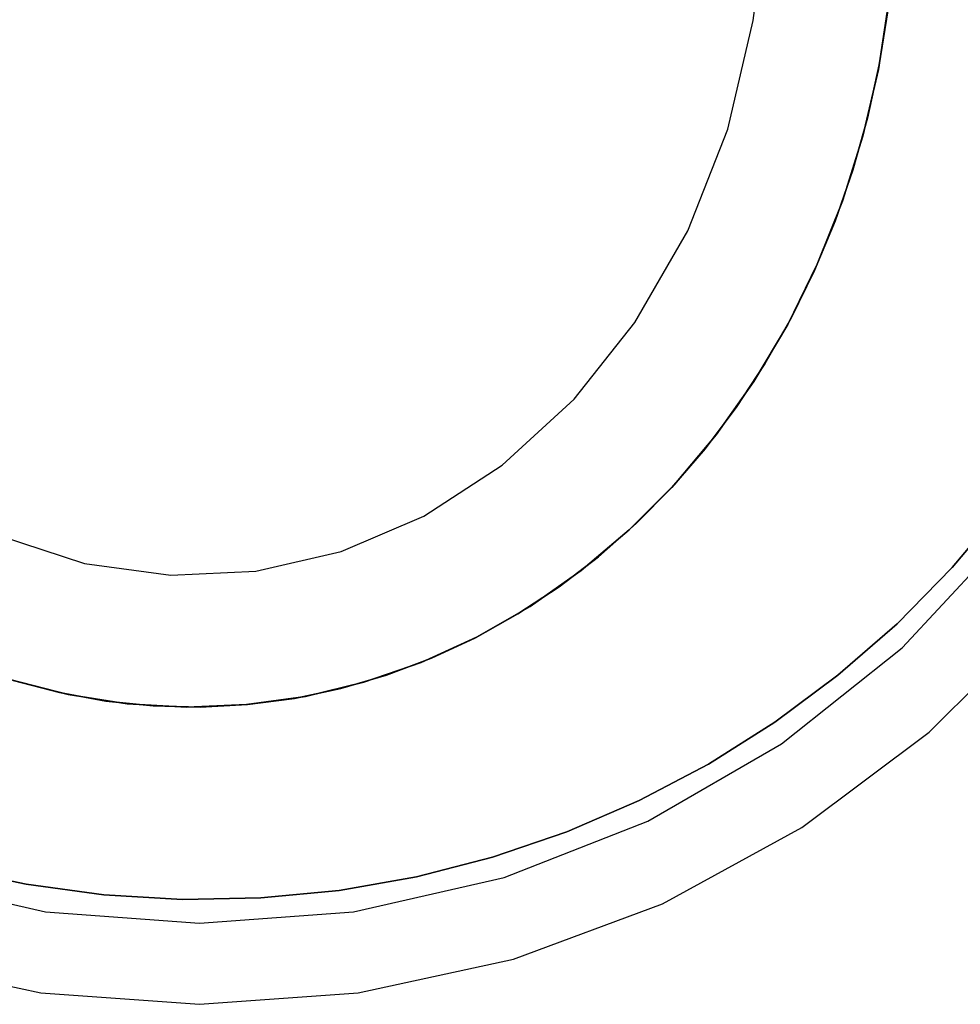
# Model space of a CAD drawing. Extents: x 0.01 to 1.98, y 0.03 to 2.78.
# Tile 11 of 39: x 0.92 to 1.29, y 0.58 to 0.96. Entities that reach past the tile are written whole.
import ezdxf

# ---------------------------------------------------------------- set-up
doc = ezdxf.new("R2010")
doc.units = 0
doc.header["$MEASUREMENT"] = 0
doc.layers.get('0').update_dxf_attribs({"color": 13, "linetype": 'CONTINUOUS'})

# ---------------------------------------------------------------- blocks, each defined once
blk = doc.blocks.new('NATALIE-10724-10723_C_STL_')
at = {"color": 0}
for p, q in [((1.21007, 0.9614, 2.51644), (1.21288, 0.98337, 2.51644)), ((1.25868, 0.94237, 3.59912), (1.26282, 0.96888, 3.59912)), ((1.26282, 0.96888, 2.51644), (1.25868, 0.94237, 2.51644)), ((1.26282, 0.96888, 2.51644), (1.25868, 0.94237, 2.51644)), ((1.25868, 0.94237, 3.59912), (1.26282, 0.96888, 3.59912)), ((1.26235, 0.96509, 2.50857), (1.25901, 0.9441, 2.50857)), ((1.25901, 0.9441, 2.32353), (1.26235, 0.96509, 2.32353)), ((1.25901, 0.9441, 2.32353), (1.26235, 0.96509, 2.32353)), ((1.26235, 0.96509, 2.50857), (1.25901, 0.9441, 2.50857)), ((1.20012, 0.91915, 2.51644), (1.21007, 0.9614, 2.51644)), ((1.25262, 0.91636, 3.59912), (1.25868, 0.94237, 3.59912)), ((1.25868, 0.94237, 2.51644), (1.25262, 0.91636, 2.51644)), ((1.25868, 0.94237, 2.51644), (1.25262, 0.91636, 2.51644)), ((1.25262, 0.91636, 3.59912), (1.25868, 0.94237, 3.59912)), ((1.25901, 0.9441, 2.50857), (1.25447, 0.92342, 2.50857)), ((1.25447, 0.92342, 2.32353), (1.25901, 0.9441, 2.32353)), ((1.25447, 0.92342, 2.32353), (1.25901, 0.9441, 2.32353)), ((1.25901, 0.9441, 2.50857), (1.25447, 0.92342, 2.50857)), ((1.25868, 0.94237, 2.51644), (1.25868, 0.94237, 3.59912)), ((1.25868, 0.94237, 2.51644), (1.25868, 0.94237, 3.59912)), ((1.25901, 0.9441, 2.50857), (1.25901, 0.9441, 2.32353)), ((1.25901, 0.9441, 2.50857), (1.25901, 0.9441, 2.32353)), ((1.25447, 0.92342, 2.50857), (1.24875, 0.90315, 2.50857)), ((1.24875, 0.90315, 2.32353), (1.25447, 0.92342, 2.32353)), ((1.24875, 0.90315, 2.32353), (1.25447, 0.92342, 2.32353)), ((1.25447, 0.92342, 2.50857), (1.24875, 0.90315, 2.50857)), ((1.25447, 0.92342, 2.50857), (1.25447, 0.92342, 2.32353)), ((1.25447, 0.92342, 2.50857), (1.25447, 0.92342, 2.32353)), ((1.18458, 0.87962, 2.51644), (1.20012, 0.91915, 2.51644)), ((1.2447, 0.89105, 3.59912), (1.25262, 0.91636, 3.59912)), ((1.25262, 0.91636, 2.51644), (1.2447, 0.89105, 2.51644)), ((1.25262, 0.91636, 2.51644), (1.2447, 0.89105, 2.51644)), ((1.2447, 0.89105, 3.59912), (1.25262, 0.91636, 3.59912)), ((1.25262, 0.91636, 2.51644), (1.25262, 0.91636, 3.59912)), ((1.25262, 0.91636, 2.51644), (1.25262, 0.91636, 3.59912)), ((1.24875, 0.90315, 2.50857), (1.24186, 0.88336, 2.50857)), ((1.24186, 0.88336, 2.32353), (1.24875, 0.90315, 2.32353)), ((1.24186, 0.88336, 2.32353), (1.24875, 0.90315, 2.32353)), ((1.24875, 0.90315, 2.50857), (1.24186, 0.88336, 2.50857)), ((1.24875, 0.90315, 2.50857), (1.24875, 0.90315, 2.32353)), ((1.24875, 0.90315, 2.50857), (1.24875, 0.90315, 2.32353)), ((1.23495, 0.8666, 3.59912), (1.2447, 0.89105, 3.59912)), ((1.2447, 0.89105, 2.51644), (1.23495, 0.8666, 2.51644)), ((1.2447, 0.89105, 2.51644), (1.23495, 0.8666, 2.51644)), ((1.23495, 0.8666, 3.59912), (1.2447, 0.89105, 3.59912)), ((1.2447, 0.89105, 2.51644), (1.2447, 0.89105, 3.59912)), ((1.2447, 0.89105, 2.51644), (1.2447, 0.89105, 3.59912)), ((1.24186, 0.88336, 2.50857), (1.23386, 0.86416, 2.50857)), ((1.23386, 0.86416, 2.32353), (1.24186, 0.88336, 2.32353)), ((1.23386, 0.86416, 2.32353), (1.24186, 0.88336, 2.32353)), ((1.24186, 0.88336, 2.50857), (1.23386, 0.86416, 2.50857)), ((1.24186, 0.88336, 2.50857), (1.24186, 0.88336, 2.32353)), ((1.24186, 0.88336, 2.50857), (1.24186, 0.88336, 2.32353)), ((1.16407, 0.84392, 2.51644), (1.18458, 0.87962, 2.51644)), ((1.22347, 0.8432, 3.59912), (1.23495, 0.8666, 3.59912)), ((1.23495, 0.8666, 2.51644), (1.22347, 0.8432, 2.51644)), ((1.23495, 0.8666, 2.51644), (1.22347, 0.8432, 2.51644)), ((1.22347, 0.8432, 3.59912), (1.23495, 0.8666, 3.59912)), ((1.23495, 0.8666, 2.51644), (1.23495, 0.8666, 3.59912)), ((1.23495, 0.8666, 2.51644), (1.23495, 0.8666, 3.59912)), ((1.23386, 0.86416, 2.50857), (1.22476, 0.84562, 2.50857)), ((1.22476, 0.84562, 2.32353), (1.23386, 0.86416, 2.32353)), ((1.22476, 0.84562, 2.32353), (1.23386, 0.86416, 2.32353)), ((1.23386, 0.86416, 2.50857), (1.22476, 0.84562, 2.50857)), ((1.23386, 0.86416, 2.50857), (1.23386, 0.86416, 2.32353)), ((1.23386, 0.86416, 2.50857), (1.23386, 0.86416, 2.32353)), ((1.1404, 0.81408, 2.51644), (1.16407, 0.84392, 2.51644)), ((1.21032, 0.82101, 3.59912), (1.22347, 0.8432, 3.59912)), ((1.22347, 0.8432, 2.51644), (1.21032, 0.82101, 2.51644)), ((1.22347, 0.8432, 2.51644), (1.21032, 0.82101, 2.51644)), ((1.21032, 0.82101, 3.59912), (1.22347, 0.8432, 3.59912)), ((1.22476, 0.84562, 2.50857), (1.21462, 0.82783, 2.50857)), ((1.21462, 0.82783, 2.32353), (1.22476, 0.84562, 2.32353)), ((1.21462, 0.82783, 2.32353), (1.22476, 0.84562, 2.32353)), ((1.22476, 0.84562, 2.50857), (1.21462, 0.82783, 2.50857)), ((1.22347, 0.8432, 2.51644), (1.22347, 0.8432, 3.59912)), ((1.22347, 0.8432, 2.51644), (1.22347, 0.8432, 3.59912)), ((1.22476, 0.84562, 2.50857), (1.22476, 0.84562, 2.32353)), ((1.22476, 0.84562, 2.50857), (1.22476, 0.84562, 2.32353)), ((1.21462, 0.82783, 2.50857), (1.20347, 0.81088, 2.50857)), ((1.20347, 0.81088, 2.32353), (1.21462, 0.82783, 2.32353)), ((1.20347, 0.81088, 2.32353), (1.21462, 0.82783, 2.32353)), ((1.21462, 0.82783, 2.50857), (1.20347, 0.81088, 2.50857)), ((1.21462, 0.82783, 2.50857), (1.21462, 0.82783, 2.32353)), ((1.21462, 0.82783, 2.50857), (1.21462, 0.82783, 2.32353)), ((1.1956, 0.8002, 3.59912), (1.21032, 0.82101, 3.59912)), ((1.21032, 0.82101, 2.51644), (1.1956, 0.8002, 2.51644)), ((1.21032, 0.82101, 2.51644), (1.1956, 0.8002, 2.51644)), ((1.1956, 0.8002, 3.59912), (1.21032, 0.82101, 3.59912)), ((1.21032, 0.82101, 2.51644), (1.21032, 0.82101, 3.59912)), ((1.21032, 0.82101, 2.51644), (1.21032, 0.82101, 3.59912)), ((1.11246, 0.78843, 2.51644), (1.1404, 0.81408, 2.51644)), ((1.20347, 0.81088, 2.50857), (1.19137, 0.79483, 2.50857)), ((1.19137, 0.79483, 2.32353), (1.20347, 0.81088, 2.32353)), ((1.19137, 0.79483, 2.32353), (1.20347, 0.81088, 2.32353)), ((1.20347, 0.81088, 2.50857), (1.19137, 0.79483, 2.50857)), ((1.20347, 0.81088, 2.50857), (1.20347, 0.81088, 2.32353)), ((1.20347, 0.81088, 2.50857), (1.20347, 0.81088, 2.32353)), ((1.17942, 0.78091, 3.59912), (1.1956, 0.8002, 3.59912)), ((1.1956, 0.8002, 2.51644), (1.17942, 0.78091, 2.51644)), ((1.1956, 0.8002, 2.51644), (1.17942, 0.78091, 2.51644)), ((1.17942, 0.78091, 3.59912), (1.1956, 0.8002, 3.59912)), ((1.1956, 0.8002, 2.51644), (1.1956, 0.8002, 3.59912)), ((1.1956, 0.8002, 2.51644), (1.1956, 0.8002, 3.59912)), ((1.19137, 0.79483, 2.50857), (1.17837, 0.77976, 2.50857)), ((1.17837, 0.77976, 2.32353), (1.19137, 0.79483, 2.32353)), ((1.17837, 0.77976, 2.32353), (1.19137, 0.79483, 2.32353)), ((1.19137, 0.79483, 2.50857), (1.17837, 0.77976, 2.50857)), ((1.19137, 0.79483, 2.50857), (1.19137, 0.79483, 2.32353)), ((1.19137, 0.79483, 2.50857), (1.19137, 0.79483, 2.32353)), ((1.08206, 0.76861, 2.51644), (1.11246, 0.78843, 2.51644)), ((1.1619, 0.76328, 3.59912), (1.17942, 0.78091, 3.59912)), ((1.17942, 0.78091, 2.51644), (1.1619, 0.76328, 2.51644)), ((1.17942, 0.78091, 2.51644), (1.1619, 0.76328, 2.51644)), ((1.1619, 0.76328, 3.59912), (1.17942, 0.78091, 3.59912)), ((1.17837, 0.77976, 2.50857), (1.16453, 0.76574, 2.50857)), ((1.16453, 0.76574, 2.32353), (1.17837, 0.77976, 2.32353)), ((1.16453, 0.76574, 2.32353), (1.17837, 0.77976, 2.32353)), ((1.17837, 0.77976, 2.50857), (1.16453, 0.76574, 2.50857)), ((1.17837, 0.77976, 2.50857), (1.17837, 0.77976, 2.32353)), ((1.17837, 0.77976, 2.50857), (1.17837, 0.77976, 2.32353)), ((1.17942, 0.78091, 2.51644), (1.17942, 0.78091, 3.59912)), ((1.17942, 0.78091, 2.51644), (1.17942, 0.78091, 3.59912)), ((1.307, 0.77197, 2.31697), (1.28738, 0.74859, 2.31697)), ((1.28738, 0.74859, 1.41146), (1.307, 0.77197, 1.41146)), ((1.307, 0.77197, 2.31697), (1.28738, 0.74859, 2.31697)), ((1.28738, 0.74859, 1.41146), (1.307, 0.77197, 1.41146)), ((1.04994, 0.75484, 2.51644), (1.08206, 0.76861, 2.51644)), ((1.14315, 0.74743, 3.59912), (1.1619, 0.76328, 3.59912)), ((1.1619, 0.76328, 2.51644), (1.14315, 0.74743, 2.51644)), ((1.1619, 0.76328, 2.51644), (1.14315, 0.74743, 2.51644)), ((1.14315, 0.74743, 3.59912), (1.1619, 0.76328, 3.59912)), ((1.16453, 0.76574, 2.50857), (1.14991, 0.75282, 2.50857)), ((1.14991, 0.75282, 2.32353), (1.16453, 0.76574, 2.32353)), ((1.14991, 0.75282, 2.32353), (1.16453, 0.76574, 2.32353)), ((1.16453, 0.76574, 2.50857), (1.14991, 0.75282, 2.50857)), ((1.1619, 0.76328, 2.51644), (1.1619, 0.76328, 3.59912)), ((1.1619, 0.76328, 2.51644), (1.1619, 0.76328, 3.59912)), ((1.16453, 0.76574, 2.50857), (1.16453, 0.76574, 2.32353)), ((1.16453, 0.76574, 2.50857), (1.16453, 0.76574, 2.32353)), ((0.9174, 0.76095, 2.51644), (0.95014, 0.75025, 2.51644)), ((1.268, 0.71745, 1.4307), (1.30882, 0.76145, 1.4307)), ((1.268, 0.71745, 2.02125), (1.30882, 0.76145, 2.02125)), ((1.268, 0.71745, 1.4307), (1.30882, 0.76145, 1.4307)), ((1.268, 0.71745, 2.02125), (1.30882, 0.76145, 2.02125)), ((1.01669, 0.74719, 2.51644), (1.04994, 0.75484, 2.51644)), ((1.14991, 0.75282, 2.50857), (1.13458, 0.74108, 2.50857)), ((1.13458, 0.74108, 2.32353), (1.14991, 0.75282, 2.32353)), ((1.13458, 0.74108, 2.32353), (1.14991, 0.75282, 2.32353)), ((1.14991, 0.75282, 2.50857), (1.13458, 0.74108, 2.50857)), ((1.14991, 0.75282, 2.50857), (1.14991, 0.75282, 2.32353)), ((1.14991, 0.75282, 2.50857), (1.14991, 0.75282, 2.32353)), ((0.95014, 0.75025, 2.51644), (0.9837, 0.74568, 2.51644)), ((0.9837, 0.74568, 2.51644), (1.01669, 0.74719, 2.51644)), ((1.12332, 0.73349, 3.59912), (1.14315, 0.74743, 3.59912)), ((1.14315, 0.74743, 2.51644), (1.12332, 0.73349, 2.51644)), ((1.14315, 0.74743, 2.51644), (1.12332, 0.73349, 2.51644)), ((1.12332, 0.73349, 3.59912), (1.14315, 0.74743, 3.59912)), ((1.14315, 0.74743, 2.51644), (1.14315, 0.74743, 3.59912)), ((1.14315, 0.74743, 2.51644), (1.14315, 0.74743, 3.59912)), ((1.28738, 0.74859, 2.31697), (1.266, 0.72679, 2.31697)), ((1.266, 0.72679, 1.41146), (1.28738, 0.74859, 1.41146)), ((1.28738, 0.74859, 2.31697), (1.266, 0.72679, 2.31697)), ((1.266, 0.72679, 1.41146), (1.28738, 0.74859, 1.41146)), ((1.28738, 0.74859, 2.31697), (1.28738, 0.74859, 1.41146)), ((1.28738, 0.74859, 2.31697), (1.28738, 0.74859, 1.41146)), ((1.13458, 0.74108, 2.50857), (1.11861, 0.73056, 2.50857)), ((1.11861, 0.73056, 2.32353), (1.13458, 0.74108, 2.32353)), ((1.11861, 0.73056, 2.32353), (1.13458, 0.74108, 2.32353)), ((1.13458, 0.74108, 2.50857), (1.11861, 0.73056, 2.50857)), ((1.13458, 0.74108, 2.50857), (1.13458, 0.74108, 2.32353)), ((1.13458, 0.74108, 2.50857), (1.13458, 0.74108, 2.32353)), ((1.10254, 0.72155, 3.59912), (1.12332, 0.73349, 3.59912)), ((1.12332, 0.73349, 2.51644), (1.10254, 0.72155, 2.51644)), ((1.12332, 0.73349, 2.51644), (1.10254, 0.72155, 2.51644)), ((1.10254, 0.72155, 3.59912), (1.12332, 0.73349, 3.59912)), ((1.12332, 0.73349, 2.51644), (1.12332, 0.73349, 3.59912)), ((1.12332, 0.73349, 2.51644), (1.12332, 0.73349, 3.59912)), ((1.11861, 0.73056, 2.50857), (1.10207, 0.72131, 2.50857)), ((1.10207, 0.72131, 2.32353), (1.11861, 0.73056, 2.32353)), ((1.10207, 0.72131, 2.32353), (1.11861, 0.73056, 2.32353)), ((1.11861, 0.73056, 2.50857), (1.10207, 0.72131, 2.50857)), ((1.11861, 0.73056, 2.50857), (1.11861, 0.73056, 2.32353)), ((1.11861, 0.73056, 2.50857), (1.11861, 0.73056, 2.32353)), ((1.27846, 0.68453, 2.02125), (1.32215, 0.72822, 2.02125)), ((1.27846, 0.68453, 1.47007), (1.32215, 0.72822, 1.47007)), ((1.27846, 0.68453, 1.47007), (1.32215, 0.72822, 1.47007)), ((1.27846, 0.68453, 2.02125), (1.32215, 0.72822, 2.02125)), ((1.266, 0.72679, 2.31697), (1.24299, 0.70671, 2.31697)), ((1.24299, 0.70671, 1.41146), (1.266, 0.72679, 1.41146)), ((1.266, 0.72679, 2.31697), (1.24299, 0.70671, 2.31697)), ((1.24299, 0.70671, 1.41146), (1.266, 0.72679, 1.41146)), ((1.266, 0.72679, 2.31697), (1.266, 0.72679, 1.41146)), ((1.266, 0.72679, 2.31697), (1.266, 0.72679, 1.41146)), ((1.08097, 0.7117, 3.59912), (1.10254, 0.72155, 3.59912)), ((1.10254, 0.72155, 2.51644), (1.08097, 0.7117, 2.51644)), ((1.10254, 0.72155, 2.51644), (1.08097, 0.7117, 2.51644)), ((1.08097, 0.7117, 3.59912), (1.10254, 0.72155, 3.59912)), ((1.10207, 0.72131, 2.50857), (1.08503, 0.71336, 2.50857)), ((1.08503, 0.71336, 2.32353), (1.10207, 0.72131, 2.32353)), ((1.08503, 0.71336, 2.32353), (1.10207, 0.72131, 2.32353)), ((1.10207, 0.72131, 2.50857), (1.08503, 0.71336, 2.50857)), ((1.10207, 0.72131, 2.50857), (1.10207, 0.72131, 2.32353)), ((1.10207, 0.72131, 2.50857), (1.10207, 0.72131, 2.32353)), ((1.10254, 0.72155, 2.51644), (1.10254, 0.72155, 3.59912)), ((1.10254, 0.72155, 2.51644), (1.10254, 0.72155, 3.59912)), ((1.22107, 0.68003, 1.4307), (1.268, 0.71745, 1.4307)), ((1.22107, 0.68003, 2.02125), (1.268, 0.71745, 2.02125)), ((1.22107, 0.68003, 1.4307), (1.268, 0.71745, 1.4307)), ((1.22107, 0.68003, 2.02125), (1.268, 0.71745, 2.02125)), ((1.268, 0.71745, 2.02125), (1.268, 0.71745, 1.4307)), ((1.268, 0.71745, 2.02125), (1.268, 0.71745, 1.4307)), ((1.08503, 0.71336, 2.50857), (1.06757, 0.70677, 2.50857)), ((1.06757, 0.70677, 2.32353), (1.08503, 0.71336, 2.32353)), ((1.06757, 0.70677, 2.32353), (1.08503, 0.71336, 2.32353)), ((1.08503, 0.71336, 2.50857), (1.06757, 0.70677, 2.50857)), ((1.08503, 0.71336, 2.50857), (1.08503, 0.71336, 2.32353)), ((1.08503, 0.71336, 2.50857), (1.08503, 0.71336, 2.32353)), ((1.05877, 0.704, 3.59912), (1.08097, 0.7117, 3.59912)), ((1.08097, 0.7117, 2.51644), (1.05877, 0.704, 2.51644)), ((1.08097, 0.7117, 2.51644), (1.05877, 0.704, 2.51644)), ((1.05877, 0.704, 3.59912), (1.08097, 0.7117, 3.59912)), ((1.08097, 0.7117, 2.51644), (1.08097, 0.7117, 3.59912)), ((1.08097, 0.7117, 2.51644), (1.08097, 0.7117, 3.59912)), ((0.92117, 0.7051, 3.59912), (0.94379, 0.69925, 3.59912)), ((0.94379, 0.69925, 2.51644), (0.92117, 0.7051, 2.51644)), ((0.94379, 0.69925, 2.51644), (0.92117, 0.7051, 2.51644)), ((0.92117, 0.7051, 3.59912), (0.94379, 0.69925, 3.59912)), ((0.94036, 0.69999, 2.50857), (0.92245, 0.7047, 2.50857)), ((0.92245, 0.7047, 2.32353), (0.94036, 0.69999, 2.32353)), ((0.92245, 0.7047, 2.32353), (0.94036, 0.69999, 2.32353)), ((0.94036, 0.69999, 2.50857), (0.92245, 0.7047, 2.50857)), ((1.06757, 0.70677, 2.50857), (1.04977, 0.70155, 2.50857)), ((1.04977, 0.70155, 2.32353), (1.06757, 0.70677, 2.32353)), ((1.04977, 0.70155, 2.32353), (1.06757, 0.70677, 2.32353)), ((1.06757, 0.70677, 2.50857), (1.04977, 0.70155, 2.50857)), ((1.06757, 0.70677, 2.50857), (1.06757, 0.70677, 2.32353)), ((1.06757, 0.70677, 2.50857), (1.06757, 0.70677, 2.32353)), ((1.24299, 0.70671, 2.31697), (1.2185, 0.68848, 2.31697)), ((1.2185, 0.68848, 1.41146), (1.24299, 0.70671, 1.41146)), ((1.24299, 0.70671, 2.31697), (1.2185, 0.68848, 2.31697)), ((1.2185, 0.68848, 1.41146), (1.24299, 0.70671, 1.41146)), ((1.24299, 0.70671, 2.31697), (1.24299, 0.70671, 1.41146)), ((1.24299, 0.70671, 2.31697), (1.24299, 0.70671, 1.41146)), ((1.04977, 0.70155, 2.50857), (1.03171, 0.69773, 2.50857)), ((1.03171, 0.69773, 2.32353), (1.04977, 0.70155, 2.32353)), ((1.03171, 0.69773, 2.32353), (1.04977, 0.70155, 2.32353)), ((1.04977, 0.70155, 2.50857), (1.03171, 0.69773, 2.50857)), ((1.03608, 0.69852, 3.59912), (1.05877, 0.704, 3.59912)), ((1.05877, 0.704, 2.51644), (1.03608, 0.69852, 2.51644)), ((1.05877, 0.704, 2.51644), (1.03608, 0.69852, 2.51644)), ((1.03608, 0.69852, 3.59912), (1.05877, 0.704, 3.59912)), ((1.04977, 0.70155, 2.50857), (1.04977, 0.70155, 2.32353)), ((1.04977, 0.70155, 2.50857), (1.04977, 0.70155, 2.32353)), ((1.05877, 0.704, 2.51644), (1.05877, 0.704, 3.59912)), ((1.05877, 0.704, 2.51644), (1.05877, 0.704, 3.59912)), ((0.95849, 0.69668, 2.50857), (0.94036, 0.69999, 2.50857)), ((0.94036, 0.69999, 2.50857), (0.94036, 0.69999, 2.32353)), ((0.94036, 0.69999, 2.32353), (0.95849, 0.69668, 2.32353)), ((0.94036, 0.69999, 2.50857), (0.94036, 0.69999, 2.32353)), ((0.94036, 0.69999, 2.32353), (0.95849, 0.69668, 2.32353)), ((0.95849, 0.69668, 2.50857), (0.94036, 0.69999, 2.50857)), ((0.94379, 0.69925, 3.59912), (0.96676, 0.69565, 3.59912)), ((0.96676, 0.69565, 2.51644), (0.94379, 0.69925, 2.51644)), ((0.94379, 0.69925, 2.51644), (0.94379, 0.69925, 3.59912)), ((0.96676, 0.69565, 2.51644), (0.94379, 0.69925, 2.51644)), ((0.94379, 0.69925, 3.59912), (0.96676, 0.69565, 3.59912)), ((0.94379, 0.69925, 2.51644), (0.94379, 0.69925, 3.59912)), ((1.01307, 0.69529, 3.59912), (1.03608, 0.69852, 3.59912)), ((1.03608, 0.69852, 2.51644), (1.01307, 0.69529, 2.51644)), ((1.03608, 0.69852, 2.51644), (1.01307, 0.69529, 2.51644)), ((1.01307, 0.69529, 3.59912), (1.03608, 0.69852, 3.59912)), ((1.03171, 0.69773, 2.50857), (1.01347, 0.69532, 2.50857)), ((1.01347, 0.69532, 2.32353), (1.03171, 0.69773, 2.32353)), ((1.01347, 0.69532, 2.32353), (1.03171, 0.69773, 2.32353)), ((1.03171, 0.69773, 2.50857), (1.01347, 0.69532, 2.50857)), ((1.03171, 0.69773, 2.50857), (1.03171, 0.69773, 2.32353)), ((1.03171, 0.69773, 2.50857), (1.03171, 0.69773, 2.32353)), ((1.03608, 0.69852, 2.51644), (1.03608, 0.69852, 3.59912)), ((1.03608, 0.69852, 2.51644), (1.03608, 0.69852, 3.59912)), ((0.97678, 0.6948, 2.50857), (0.95849, 0.69668, 2.50857)), ((0.95849, 0.69668, 2.50857), (0.95849, 0.69668, 2.32353)), ((0.95849, 0.69668, 2.32353), (0.97678, 0.6948, 2.32353)), ((0.95849, 0.69668, 2.50857), (0.95849, 0.69668, 2.32353)), ((0.95849, 0.69668, 2.32353), (0.97678, 0.6948, 2.32353)), ((0.97678, 0.6948, 2.50857), (0.95849, 0.69668, 2.50857)), ((0.96676, 0.69565, 3.59912), (0.98991, 0.69433, 3.59912)), ((0.98991, 0.69433, 2.51644), (0.96676, 0.69565, 2.51644)), ((0.96676, 0.69565, 2.51644), (0.96676, 0.69565, 3.59912)), ((0.98991, 0.69433, 2.51644), (0.96676, 0.69565, 2.51644)), ((0.96676, 0.69565, 3.59912), (0.98991, 0.69433, 3.59912)), ((0.96676, 0.69565, 2.51644), (0.96676, 0.69565, 3.59912)), ((0.99513, 0.69435, 2.50857), (0.97678, 0.6948, 2.50857)), ((0.97678, 0.6948, 2.50857), (0.97678, 0.6948, 2.32353)), ((0.97678, 0.6948, 2.32353), (0.99513, 0.69435, 2.32353)), ((0.97678, 0.6948, 2.50857), (0.97678, 0.6948, 2.32353)), ((0.97678, 0.6948, 2.32353), (0.99513, 0.69435, 2.32353)), ((0.99513, 0.69435, 2.50857), (0.97678, 0.6948, 2.50857)), ((0.98991, 0.69433, 3.59912), (1.01307, 0.69529, 3.59912)), ((1.01307, 0.69529, 2.51644), (0.98991, 0.69433, 2.51644)), ((1.01307, 0.69529, 2.51644), (0.98991, 0.69433, 2.51644)), ((0.98991, 0.69433, 3.59912), (1.01307, 0.69529, 3.59912)), ((0.98991, 0.69433, 2.51644), (0.98991, 0.69433, 3.59912)), ((0.98991, 0.69433, 2.51644), (0.98991, 0.69433, 3.59912)), ((1.01347, 0.69532, 2.50857), (0.99513, 0.69435, 2.50857)), ((0.99513, 0.69435, 2.32353), (1.01347, 0.69532, 2.32353)), ((0.99513, 0.69435, 2.32353), (1.01347, 0.69532, 2.32353)), ((1.01347, 0.69532, 2.50857), (0.99513, 0.69435, 2.50857)), ((0.99513, 0.69435, 2.50857), (0.99513, 0.69435, 2.32353)), ((0.99513, 0.69435, 2.50857), (0.99513, 0.69435, 2.32353)), ((1.01307, 0.69529, 2.51644), (1.01307, 0.69529, 3.59912)), ((1.01307, 0.69529, 2.51644), (1.01307, 0.69529, 3.59912)), ((1.01347, 0.69532, 2.50857), (1.01347, 0.69532, 2.32353)), ((1.01347, 0.69532, 2.50857), (1.01347, 0.69532, 2.32353)), ((1.2185, 0.68848, 2.31697), (1.19267, 0.6722, 2.31697)), ((1.19267, 0.6722, 1.41146), (1.2185, 0.68848, 1.41146)), ((1.2185, 0.68848, 2.31697), (1.19267, 0.6722, 2.31697)), ((1.19267, 0.6722, 1.41146), (1.2185, 0.68848, 1.41146)), ((1.2185, 0.68848, 2.31697), (1.2185, 0.68848, 1.41146)), ((1.2185, 0.68848, 2.31697), (1.2185, 0.68848, 1.41146)), ((1.22899, 0.6475, 2.02125), (1.27846, 0.68453, 2.02125)), ((1.22899, 0.6475, 1.47007), (1.27846, 0.68453, 1.47007)), ((1.22899, 0.6475, 1.47007), (1.27846, 0.68453, 1.47007)), ((1.22899, 0.6475, 2.02125), (1.27846, 0.68453, 2.02125)), ((1.27846, 0.68453, 1.47007), (1.27846, 0.68453, 2.02125)), ((1.27846, 0.68453, 1.47007), (1.27846, 0.68453, 2.02125)), ((1.1691, 0.65002, 1.4307), (1.22107, 0.68003, 1.4307)), ((1.1691, 0.65002, 2.02125), (1.22107, 0.68003, 2.02125)), ((1.1691, 0.65002, 2.02125), (1.22107, 0.68003, 2.02125)), ((1.1691, 0.65002, 1.4307), (1.22107, 0.68003, 1.4307)), ((1.22107, 0.68003, 2.02125), (1.22107, 0.68003, 1.4307)), ((1.22107, 0.68003, 2.02125), (1.22107, 0.68003, 1.4307)), ((1.19267, 0.6722, 2.31697), (1.16566, 0.65797, 2.31697)), ((1.16566, 0.65797, 1.41146), (1.19267, 0.6722, 1.41146)), ((1.19267, 0.6722, 2.31697), (1.16566, 0.65797, 2.31697)), ((1.16566, 0.65797, 1.41146), (1.19267, 0.6722, 1.41146)), ((1.19267, 0.6722, 2.31697), (1.19267, 0.6722, 1.41146)), ((1.19267, 0.6722, 2.31697), (1.19267, 0.6722, 1.41146)), ((1.16566, 0.65797, 2.31697), (1.13762, 0.64588, 2.31697)), ((1.13762, 0.64588, 1.41146), (1.16566, 0.65797, 1.41146)), ((1.16566, 0.65797, 2.31697), (1.13762, 0.64588, 2.31697)), ((1.13762, 0.64588, 1.41146), (1.16566, 0.65797, 1.41146)), ((1.16566, 0.65797, 2.31697), (1.16566, 0.65797, 1.41146)), ((1.16566, 0.65797, 2.31697), (1.16566, 0.65797, 1.41146)), ((1.11323, 0.62809, 1.4307), (1.1691, 0.65002, 1.4307)), ((1.11323, 0.62809, 2.02125), (1.1691, 0.65002, 2.02125)), ((1.11323, 0.62809, 1.4307), (1.1691, 0.65002, 1.4307)), ((1.11323, 0.62809, 2.02125), (1.1691, 0.65002, 2.02125)), ((1.1691, 0.65002, 2.02125), (1.1691, 0.65002, 1.4307)), ((1.1691, 0.65002, 2.02125), (1.1691, 0.65002, 1.4307)), ((1.17476, 0.61789, 1.47007), (1.22899, 0.6475, 1.47007)), ((1.17476, 0.61789, 2.02125), (1.22899, 0.6475, 2.02125)), ((1.17476, 0.61789, 2.02125), (1.22899, 0.6475, 2.02125)), ((1.17476, 0.61789, 1.47007), (1.22899, 0.6475, 1.47007)), ((1.22899, 0.6475, 1.47007), (1.22899, 0.6475, 2.02125)), ((1.22899, 0.6475, 1.47007), (1.22899, 0.6475, 2.02125)), ((1.13762, 0.64588, 2.31697), (1.10874, 0.63599, 2.31697)), ((1.10874, 0.63599, 1.41146), (1.13762, 0.64588, 1.41146)), ((1.13762, 0.64588, 2.31697), (1.10874, 0.63599, 2.31697)), ((1.10874, 0.63599, 1.41146), (1.13762, 0.64588, 1.41146)), ((1.13762, 0.64588, 2.31697), (1.13762, 0.64588, 1.41146)), ((1.13762, 0.64588, 2.31697), (1.13762, 0.64588, 1.41146)), ((1.10874, 0.63599, 2.31697), (1.07917, 0.62838, 2.31697)), ((1.07917, 0.62838, 1.41146), (1.10874, 0.63599, 1.41146)), ((1.10874, 0.63599, 2.31697), (1.07917, 0.62838, 2.31697)), ((1.07917, 0.62838, 1.41146), (1.10874, 0.63599, 1.41146)), ((1.10874, 0.63599, 2.31697), (1.10874, 0.63599, 1.41146)), ((1.10874, 0.63599, 2.31697), (1.10874, 0.63599, 1.41146)), ((0.92746, 0.62544, 2.31697), (0.89762, 0.6319, 2.31697)), ((0.89762, 0.6319, 1.41146), (0.92746, 0.62544, 1.41146)), ((0.92746, 0.62544, 2.31697), (0.89762, 0.6319, 2.31697)), ((0.89762, 0.6319, 1.41146), (0.92746, 0.62544, 1.41146)), ((0.87649, 0.62809, 1.4307), (0.93501, 0.61474, 1.4307)), ((0.87649, 0.62809, 2.02125), (0.93501, 0.61474, 2.02125)), ((0.87649, 0.62809, 2.02125), (0.93501, 0.61474, 2.02125)), ((0.87649, 0.62809, 1.4307), (0.93501, 0.61474, 1.4307)), ((1.07917, 0.62838, 2.31697), (1.0491, 0.62308, 2.31697)), ((1.0491, 0.62308, 1.41146), (1.07917, 0.62838, 1.41146)), ((1.07917, 0.62838, 2.31697), (1.0491, 0.62308, 2.31697)), ((1.0491, 0.62308, 1.41146), (1.07917, 0.62838, 1.41146)), ((1.05471, 0.61474, 1.4307), (1.11323, 0.62809, 1.4307)), ((1.05471, 0.61474, 2.02125), (1.11323, 0.62809, 2.02125)), ((1.05471, 0.61474, 1.4307), (1.11323, 0.62809, 1.4307)), ((1.05471, 0.61474, 2.02125), (1.11323, 0.62809, 2.02125)), ((1.07917, 0.62838, 2.31697), (1.07917, 0.62838, 1.41146)), ((1.07917, 0.62838, 2.31697), (1.07917, 0.62838, 1.41146)), ((1.11323, 0.62809, 2.02125), (1.11323, 0.62809, 1.4307)), ((1.11323, 0.62809, 2.02125), (1.11323, 0.62809, 1.4307)), ((0.95771, 0.6213, 2.31697), (0.92746, 0.62544, 2.31697)), ((0.92746, 0.62544, 2.31697), (0.92746, 0.62544, 1.41146)), ((0.92746, 0.62544, 1.41146), (0.95771, 0.6213, 1.41146)), ((0.92746, 0.62544, 2.31697), (0.92746, 0.62544, 1.41146)), ((0.95771, 0.6213, 2.31697), (0.92746, 0.62544, 2.31697)), ((0.92746, 0.62544, 1.41146), (0.95771, 0.6213, 1.41146)), ((0.98819, 0.61953, 2.31697), (0.95771, 0.6213, 2.31697)), ((0.95771, 0.6213, 2.31697), (0.95771, 0.6213, 1.41146)), ((0.95771, 0.6213, 1.41146), (0.98819, 0.61953, 1.41146)), ((0.95771, 0.6213, 2.31697), (0.95771, 0.6213, 1.41146)), ((0.98819, 0.61953, 2.31697), (0.95771, 0.6213, 2.31697)), ((0.95771, 0.6213, 1.41146), (0.98819, 0.61953, 1.41146)), ((1.0491, 0.62308, 2.31697), (1.01871, 0.62012, 2.31697)), ((1.01871, 0.62012, 1.41146), (1.0491, 0.62308, 1.41146)), ((1.0491, 0.62308, 2.31697), (1.01871, 0.62012, 2.31697)), ((1.01871, 0.62012, 1.41146), (1.0491, 0.62308, 1.41146)), ((1.0491, 0.62308, 2.31697), (1.0491, 0.62308, 1.41146)), ((1.0491, 0.62308, 2.31697), (1.0491, 0.62308, 1.41146)), ((1.01871, 0.62012, 2.31697), (0.98819, 0.61953, 2.31697)), ((0.98819, 0.61953, 1.41146), (1.01871, 0.62012, 1.41146)), ((1.01871, 0.62012, 2.31697), (0.98819, 0.61953, 2.31697)), ((0.98819, 0.61953, 1.41146), (1.01871, 0.62012, 1.41146)), ((0.98819, 0.61953, 2.31697), (0.98819, 0.61953, 1.41146)), ((0.98819, 0.61953, 2.31697), (0.98819, 0.61953, 1.41146)), ((1.01871, 0.62012, 2.31697), (1.01871, 0.62012, 1.41146)), ((1.01871, 0.62012, 2.31697), (1.01871, 0.62012, 1.41146)), ((1.11687, 0.5963, 2.02125), (1.17476, 0.61789, 2.02125)), ((1.11687, 0.5963, 1.47007), (1.17476, 0.61789, 1.47007)), ((1.11687, 0.5963, 1.47007), (1.17476, 0.61789, 1.47007)), ((1.11687, 0.5963, 2.02125), (1.17476, 0.61789, 2.02125)), ((1.17476, 0.61789, 1.47007), (1.17476, 0.61789, 2.02125)), ((1.17476, 0.61789, 1.47007), (1.17476, 0.61789, 2.02125)), ((0.93501, 0.61474, 1.4307), (0.99486, 0.61025, 1.4307)), ((0.93501, 0.61474, 2.02125), (0.99486, 0.61025, 2.02125)), ((0.93501, 0.61474, 2.02125), (0.93501, 0.61474, 1.4307)), ((0.93501, 0.61474, 2.02125), (0.93501, 0.61474, 1.4307)), ((0.93501, 0.61474, 2.02125), (0.99486, 0.61025, 2.02125)), ((0.93501, 0.61474, 1.4307), (0.99486, 0.61025, 1.4307)), ((0.99486, 0.61025, 1.4307), (1.05471, 0.61474, 1.4307)), ((0.99486, 0.61025, 2.02125), (1.05471, 0.61474, 2.02125)), ((0.99486, 0.61025, 1.4307), (1.05471, 0.61474, 1.4307)), ((0.99486, 0.61025, 2.02125), (1.05471, 0.61474, 2.02125)), ((1.05471, 0.61474, 2.02125), (1.05471, 0.61474, 1.4307)), ((1.05471, 0.61474, 2.02125), (1.05471, 0.61474, 1.4307)), ((0.99486, 0.61025, 1.4307), (0.99486, 0.61025, 2.02125)), ((0.99486, 0.61025, 1.4307), (0.99486, 0.61025, 2.02125)), ((0.87285, 0.5963, 2.02125), (0.93323, 0.58316, 2.02125)), ((0.87285, 0.5963, 1.47007), (0.93323, 0.58316, 1.47007)), ((0.87285, 0.5963, 1.47007), (0.93323, 0.58316, 1.47007)), ((0.87285, 0.5963, 2.02125), (0.93323, 0.58316, 2.02125)), ((1.05649, 0.58316, 2.02125), (1.11687, 0.5963, 2.02125)), ((1.05649, 0.58316, 1.47007), (1.11687, 0.5963, 1.47007)), ((1.05649, 0.58316, 1.47007), (1.11687, 0.5963, 1.47007)), ((1.05649, 0.58316, 2.02125), (1.11687, 0.5963, 2.02125)), ((1.11687, 0.5963, 1.47007), (1.11687, 0.5963, 2.02125)), ((1.11687, 0.5963, 1.47007), (1.11687, 0.5963, 2.02125)), ((0.93323, 0.58316, 2.02125), (0.99486, 0.57875, 2.02125)), ((0.93323, 0.58316, 1.47007), (0.99486, 0.57875, 1.47007)), ((0.93323, 0.58316, 1.47007), (0.93323, 0.58316, 2.02125)), ((0.93323, 0.58316, 1.47007), (0.99486, 0.57875, 1.47007)), ((0.93323, 0.58316, 2.02125), (0.99486, 0.57875, 2.02125)), ((0.93323, 0.58316, 1.47007), (0.93323, 0.58316, 2.02125)), ((0.99486, 0.57875, 2.02125), (1.05649, 0.58316, 2.02125)), ((0.99486, 0.57875, 1.47007), (1.05649, 0.58316, 1.47007)), ((0.99486, 0.57875, 2.02125), (1.05649, 0.58316, 2.02125)), ((0.99486, 0.57875, 1.47007), (1.05649, 0.58316, 1.47007)), ((1.05649, 0.58316, 1.47007), (1.05649, 0.58316, 2.02125)), ((1.05649, 0.58316, 1.47007), (1.05649, 0.58316, 2.02125)), ((0.99486, 0.57875, 1.47007), (0.99486, 0.57875, 2.02125)), ((0.99486, 0.57875, 1.47007), (0.99486, 0.57875, 2.02125))]:
    blk.add_line(p, q, dxfattribs=at)

msp = doc.modelspace()

# ---------------------------------------------------------------- block references
at = {"color": 0}
msp.add_blockref('NATALIE-10724-10723_C_STL_', (0, 0), dxfattribs=at)

doc.saveas('drawing.dxf')
